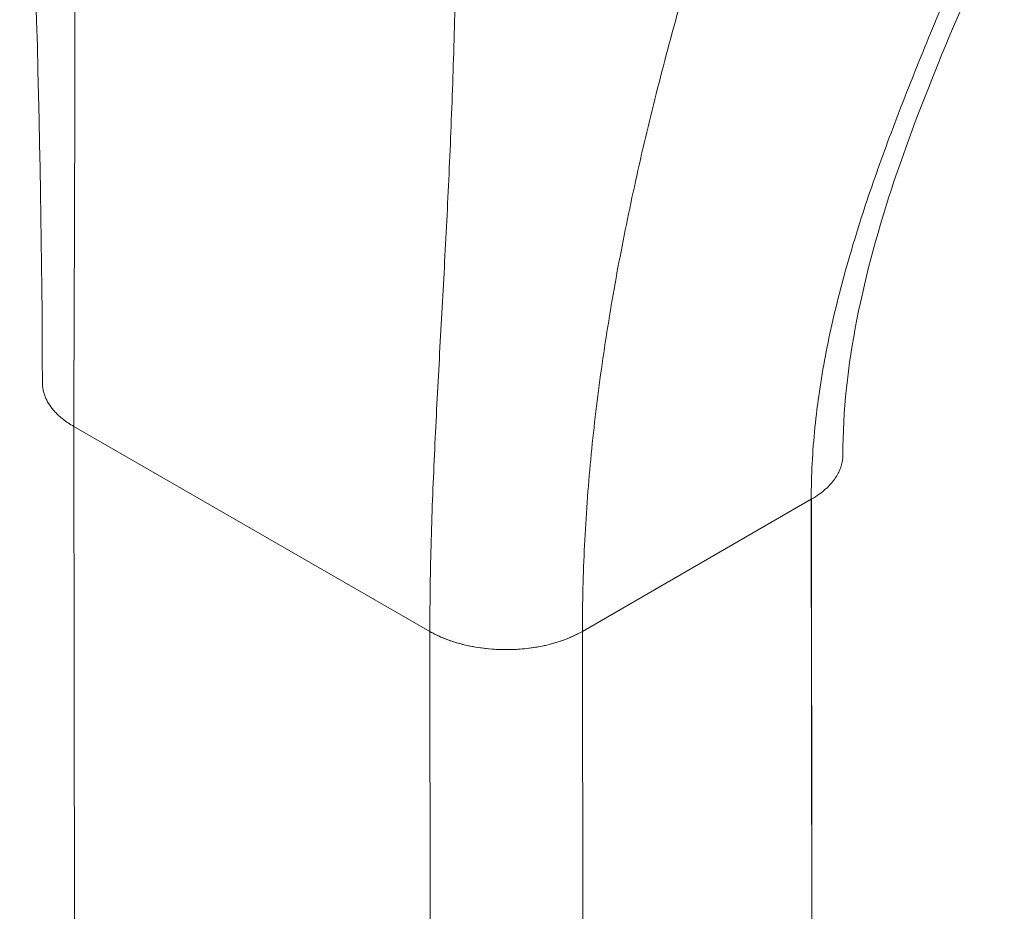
# Model space of a CAD drawing. Header units: inches. Extents: x 8 to 265, y 5 to 155.
# Tile 145 of 152: x 245.867 to 246.557, y 128.775 to 129.4. Entities that reach past the tile are written whole.
import ezdxf

# ---------------------------------------------------------------- set-up
doc = ezdxf.new("R2010")
doc.units = ezdxf.units.IN
doc.header["$LTSCALE"] = 16
doc.header["$MEASUREMENT"] = 0
doc.layers.add('Visible (ANSI)', color=7, linetype='Continuous', lineweight=5)

msp = doc.modelspace()

# ---------------------------------------------------------------- linework, layer by layer
at = {"layer": 'Visible (ANSI)'}
for p, q in [((245.90499, 129.11454), (246.15443, 128.9709)), ((245.90666, 127.60099), (245.90499, 129.11454)), ((246.15443, 128.9709), (245.90499, 129.11454)), ((246.26133, 128.97098), (246.42168, 129.06355)), ((246.42168, 129.06355), (246.26133, 128.97098)), ((246.42168, 129.06355), (246.42335, 127.55001)), ((246.42206, 128.77477), (246.42175, 129.06359)), ((246.15496, 128.48666), (246.15442, 128.9709)), ((246.15443, 128.9709), (246.15443, 128.9709)), ((246.26133, 128.97097), (246.26133, 128.97098)), ((246.26133, 128.97097), (246.26186, 128.48674)), ((246.17257, 128.96319), (246.17257, 128.96319)), ((246.19012, 128.95938), (246.19012, 128.95938))]:
    msp.add_line(p, q, dxfattribs=at)
for centre, major_axis, start_param, end_param in [((246.20788, 129.00176), (0.07559, 0.00008), 3.926371, 5.497142), ((246.41316, 128.76963), (0.0126, 0.00001), 0.784762, 0.79237), ((246.41316, 128.76963), (-0.0126, -0.00001), 3.926355, 3.933962)]:
    msp.add_ellipse(centre, major_axis=major_axis, ratio=0.576615, start_param=start_param, end_param=end_param, dxfattribs=at)
msp.add_open_spline([(245.88285, 129.14532), (245.88266, 129.31964), (245.87634, 129.50881), (245.86697, 129.69862)], degree=3, dxfattribs=at)
for points, knots in [([(245.90499, 129.11454), (245.90497, 129.13604), (245.90501, 129.15757), (245.90508, 129.17913), (245.90515, 129.2007), (245.90525, 129.2223), (245.90533, 129.24397), (245.90541, 129.26564), (245.90548, 129.28739), (245.90552, 129.30926), (245.90556, 129.33112), (245.90558, 129.35312), (245.90556, 129.37533), (245.90555, 129.39754), (245.90551, 129.41997), (245.90546, 129.44271), (245.90541, 129.46545), (245.90536, 129.48852), (245.90534, 129.51203), (245.90533, 129.53555), (245.90535, 129.55952), (245.90548, 129.58411), (245.90562, 129.60869), (245.90586, 129.63389), (245.90631, 129.65989)], [0, 0, 0, 0, 0.125, 0.125, 0.125, 0.25, 0.25, 0.25, 0.375, 0.375, 0.375, 0.5, 0.5, 0.5, 0.625, 0.625, 0.625, 0.75, 0.75, 0.75, 0.875, 0.875, 0.875, 1, 1, 1, 1]), ([(245.90631, 129.65989), (245.90586, 129.63389), (245.90562, 129.60869), (245.90548, 129.58411), (245.90535, 129.55952), (245.90533, 129.53555), (245.90534, 129.51203), (245.90536, 129.48852), (245.90541, 129.46545), (245.90546, 129.44271), (245.90551, 129.41997), (245.90555, 129.39754), (245.90556, 129.37533), (245.90558, 129.35312), (245.90556, 129.33112), (245.90552, 129.30926), (245.90548, 129.28739), (245.90541, 129.26564), (245.90533, 129.24397), (245.90525, 129.2223), (245.90515, 129.2007), (245.90508, 129.17913), (245.90501, 129.15757), (245.90497, 129.13604), (245.90499, 129.11454)], [0, 0, 0, 0, 0.125, 0.125, 0.125, 0.25, 0.25, 0.25, 0.375, 0.375, 0.375, 0.5, 0.5, 0.5, 0.625, 0.625, 0.625, 0.75, 0.75, 0.75, 0.875, 0.875, 0.875, 1, 1, 1, 1]), ([(246.15443, 128.9709), (246.1544, 128.9924), (246.15476, 129.01375), (246.15536, 129.03501), (246.15596, 129.05627), (246.15681, 129.07743), (246.1578, 129.09858), (246.15878, 129.11973), (246.1599, 129.14087), (246.16106, 129.1621), (246.16222, 129.18332), (246.16341, 129.20464), (246.16457, 129.22618), (246.16572, 129.24772), (246.16683, 129.26947), (246.16785, 129.29161), (246.16886, 129.31374), (246.16977, 129.33624), (246.17055, 129.3593), (246.17133, 129.38236), (246.17198, 129.40598), (246.17247, 129.43035), (246.17297, 129.45473), (246.17333, 129.47986), (246.17356, 129.50598)], [0, 0, 0, 0, 0.125, 0.125, 0.125, 0.25, 0.25, 0.25, 0.375, 0.375, 0.375, 0.5, 0.5, 0.5, 0.625, 0.625, 0.625, 0.75, 0.75, 0.75, 0.875, 0.875, 0.875, 1, 1, 1, 1]), ([(246.17356, 129.50598), (246.17333, 129.47986), (246.17297, 129.45473), (246.17247, 129.43035), (246.17198, 129.40598), (246.17133, 129.38236), (246.17055, 129.3593), (246.16977, 129.33624), (246.16886, 129.31374), (246.16785, 129.29161), (246.16683, 129.26947), (246.16572, 129.24772), (246.16457, 129.22618), (246.16341, 129.20464), (246.16222, 129.18332), (246.16106, 129.1621), (246.1599, 129.14087), (246.15878, 129.11973), (246.1578, 129.09858), (246.15681, 129.07743), (246.15596, 129.05627), (246.15536, 129.03501), (246.15476, 129.01375), (246.1544, 128.9924), (246.15443, 128.9709)], [0, 0, 0, 0, 0.125, 0.125, 0.125, 0.25, 0.25, 0.25, 0.375, 0.375, 0.375, 0.5, 0.5, 0.5, 0.625, 0.625, 0.625, 0.75, 0.75, 0.75, 0.875, 0.875, 0.875, 1, 1, 1, 1]), ([(246.55698, 129.47657), (246.52867, 129.41261), (246.50097, 129.3498), (246.45813, 129.22195), (246.44375, 129.1562), (246.44382, 129.09443)], [0, 0, 0, 0, 0.927499, 0.927499, 1.885867, 1.885867, 1.885867, 1.885867]), ([(246.53865, 129.46939), (246.53096, 129.45132), (246.52343, 129.43363), (246.51611, 129.41619), (246.50879, 129.39876), (246.50168, 129.38158), (246.49484, 129.36457), (246.488, 129.34757), (246.48144, 129.33072), (246.47523, 129.31396), (246.46902, 129.2972), (246.46317, 129.28053), (246.45777, 129.26389), (246.45236, 129.24724), (246.44741, 129.23063), (246.44302, 129.214), (246.43863, 129.19736), (246.43479, 129.18072), (246.43162, 129.16404), (246.42846, 129.14736), (246.42596, 129.13065), (246.42426, 129.1139), (246.42256, 129.09715), (246.42166, 129.08036), (246.42168, 129.06355)], [0, 0, 0, 0, 0.125, 0.125, 0.125, 0.25, 0.25, 0.25, 0.375, 0.375, 0.375, 0.5, 0.5, 0.5, 0.625, 0.625, 0.625, 0.75, 0.75, 0.75, 0.875, 0.875, 0.875, 1, 1, 1, 1]), ([(246.42168, 129.06355), (246.42166, 129.08036), (246.42256, 129.09715), (246.42426, 129.1139), (246.42596, 129.13065), (246.42846, 129.14736), (246.43162, 129.16404), (246.43479, 129.18072), (246.43863, 129.19736), (246.44302, 129.214), (246.44741, 129.23063), (246.45236, 129.24724), (246.45777, 129.26389), (246.46317, 129.28053), (246.46902, 129.2972), (246.47523, 129.31396), (246.48144, 129.33072), (246.488, 129.34757), (246.49484, 129.36457), (246.50168, 129.38158), (246.50879, 129.39876), (246.51611, 129.41619), (246.52343, 129.43363), (246.53096, 129.45132), (246.53865, 129.46939)], [0, 0, 0, 0, 0.125, 0.125, 0.125, 0.25, 0.25, 0.25, 0.375, 0.375, 0.375, 0.5, 0.5, 0.5, 0.625, 0.625, 0.625, 0.75, 0.75, 0.75, 0.875, 0.875, 0.875, 1, 1, 1, 1]), ([(246.26133, 128.97098), (246.2613, 128.99122), (246.26181, 129.01135), (246.26279, 129.0314), (246.26377, 129.05145), (246.26523, 129.07143), (246.26713, 129.09136), (246.26903, 129.1113), (246.27137, 129.1312), (246.27411, 129.15111), (246.27685, 129.17102), (246.28, 129.19095), (246.28353, 129.21094), (246.28706, 129.23094), (246.29097, 129.251), (246.29526, 129.27121), (246.29954, 129.29142), (246.3042, 129.31176), (246.30922, 129.33233), (246.31424, 129.35289), (246.31963, 129.37368), (246.32539, 129.39476), (246.33115, 129.41584), (246.33729, 129.43723), (246.34382, 129.45901)], [0, 0, 0, 0, 0.125, 0.125, 0.125, 0.25, 0.25, 0.25, 0.375, 0.375, 0.375, 0.5, 0.5, 0.5, 0.625, 0.625, 0.625, 0.75, 0.75, 0.75, 0.875, 0.875, 0.875, 1, 1, 1, 1]), ([(246.34382, 129.45901), (246.33729, 129.43723), (246.33115, 129.41584), (246.32539, 129.39476), (246.31963, 129.37368), (246.31424, 129.35289), (246.30922, 129.33233), (246.3042, 129.31176), (246.29954, 129.29142), (246.29526, 129.27121), (246.29097, 129.251), (246.28706, 129.23094), (246.28353, 129.21094), (246.28, 129.19095), (246.27685, 129.17102), (246.27411, 129.15111), (246.27137, 129.1312), (246.26903, 129.1113), (246.26713, 129.09136), (246.26523, 129.07143), (246.26377, 129.05145), (246.26279, 129.0314), (246.26181, 129.01135), (246.2613, 128.99122), (246.26133, 128.97098)], [0, 0, 0, 0, 0.125, 0.125, 0.125, 0.25, 0.25, 0.25, 0.375, 0.375, 0.375, 0.5, 0.5, 0.5, 0.625, 0.625, 0.625, 0.75, 0.75, 0.75, 0.875, 0.875, 0.875, 1, 1, 1, 1]), ([(245.90499, 129.11454), (245.90209, 129.11621), (245.89959, 129.11792), (245.89743, 129.11962), (245.89527, 129.12132), (245.89345, 129.12301), (245.8919, 129.12467), (245.89034, 129.12634), (245.88906, 129.12796), (245.88799, 129.12954), (245.88693, 129.13112), (245.88607, 129.13266), (245.88539, 129.13415), (245.8847, 129.13564), (245.88418, 129.13707), (245.88379, 129.13847), (245.88341, 129.13987), (245.88315, 129.14122), (245.88301, 129.14253), (245.8829, 129.14348), (245.88285, 129.14441), (245.88285, 129.14532)], [0, 0, 0, 0, 0.0666667, 0.0666667, 0.0666667, 0.1333333, 0.1333333, 0.1333333, 0.2, 0.2, 0.2, 0.2666667, 0.2666667, 0.2666667, 0.3333333, 0.3333333, 0.3333333, 0.4, 0.4, 0.4, 0.4479799, 0.4479799, 0.4479799, 0.4479799]), ([(246.44382, 129.09443), (246.44382, 129.09342), (246.44376, 129.09243), (246.44365, 129.09145), (246.4435, 129.09024), (246.44328, 129.08906), (246.44297, 129.08788), (246.44267, 129.08671), (246.44228, 129.08555), (246.44181, 129.0844), (246.44133, 129.08324), (246.44078, 129.0821), (246.44014, 129.08095), (246.4395, 129.07981), (246.43876, 129.07866), (246.43793, 129.07752), (246.43709, 129.07637), (246.43615, 129.07522), (246.4351, 129.07406), (246.43404, 129.0729), (246.43287, 129.07174), (246.43155, 129.07058), (246.43023, 129.06941), (246.42877, 129.06824), (246.42714, 129.06706), (246.42551, 129.06589), (246.4237, 129.06472), (246.42168, 129.06355)], [0.4491858, 0.4491858, 0.4491858, 0.4491858, 0.5, 0.5, 0.5, 0.5625, 0.5625, 0.5625, 0.625, 0.625, 0.625, 0.6875, 0.6875, 0.6875, 0.75, 0.75, 0.75, 0.8125, 0.8125, 0.8125, 0.875, 0.875, 0.875, 0.9375, 0.9375, 0.9375, 1, 1, 1, 1]), ([(246.26133, 128.97098), (246.25904, 128.96966), (246.25675, 128.9685), (246.25448, 128.96747), (246.2522, 128.96644), (246.24994, 128.96554), (246.24772, 128.96474), (246.24549, 128.96395), (246.2433, 128.96325), (246.24114, 128.96264), (246.23898, 128.96203), (246.23686, 128.9615), (246.23475, 128.96104), (246.23265, 128.96057), (246.23057, 128.96018), (246.2285, 128.95984), (246.22643, 128.9595), (246.22437, 128.95921), (246.22231, 128.95898), (246.22024, 128.95875), (246.21817, 128.95857), (246.21607, 128.95843), (246.21397, 128.9583), (246.21184, 128.95821), (246.20967, 128.95818), (246.2075, 128.95815), (246.20528, 128.95817), (246.203, 128.95826), (246.20072, 128.95834), (246.19837, 128.95848), (246.19595, 128.95871), (246.19353, 128.95893), (246.19103, 128.95923), (246.18845, 128.95962), (246.18587, 128.96001), (246.1832, 128.9605), (246.18046, 128.96112), (246.17772, 128.96173), (246.1749, 128.96247), (246.17202, 128.96336), (246.16913, 128.96425), (246.16619, 128.9653), (246.16324, 128.96654), (246.16029, 128.96779), (246.15733, 128.96922), (246.15443, 128.9709)], [0, 0, 0, 0, 0.066667, 0.066667, 0.066667, 0.133333, 0.133333, 0.133333, 0.2, 0.2, 0.2, 0.266667, 0.266667, 0.266667, 0.333333, 0.333333, 0.333333, 0.4, 0.4, 0.4, 0.466667, 0.466667, 0.466667, 0.533333, 0.533333, 0.533333, 0.6, 0.6, 0.6, 0.666667, 0.666667, 0.666667, 0.733333, 0.733333, 0.733333, 0.8, 0.8, 0.8, 0.866667, 0.866667, 0.866667, 0.933333, 0.933333, 0.933333, 1, 1, 1, 1])]:
    msp.add_open_spline(points, degree=3, knots=knots, dxfattribs=at)

doc.saveas('drawing.dxf')
